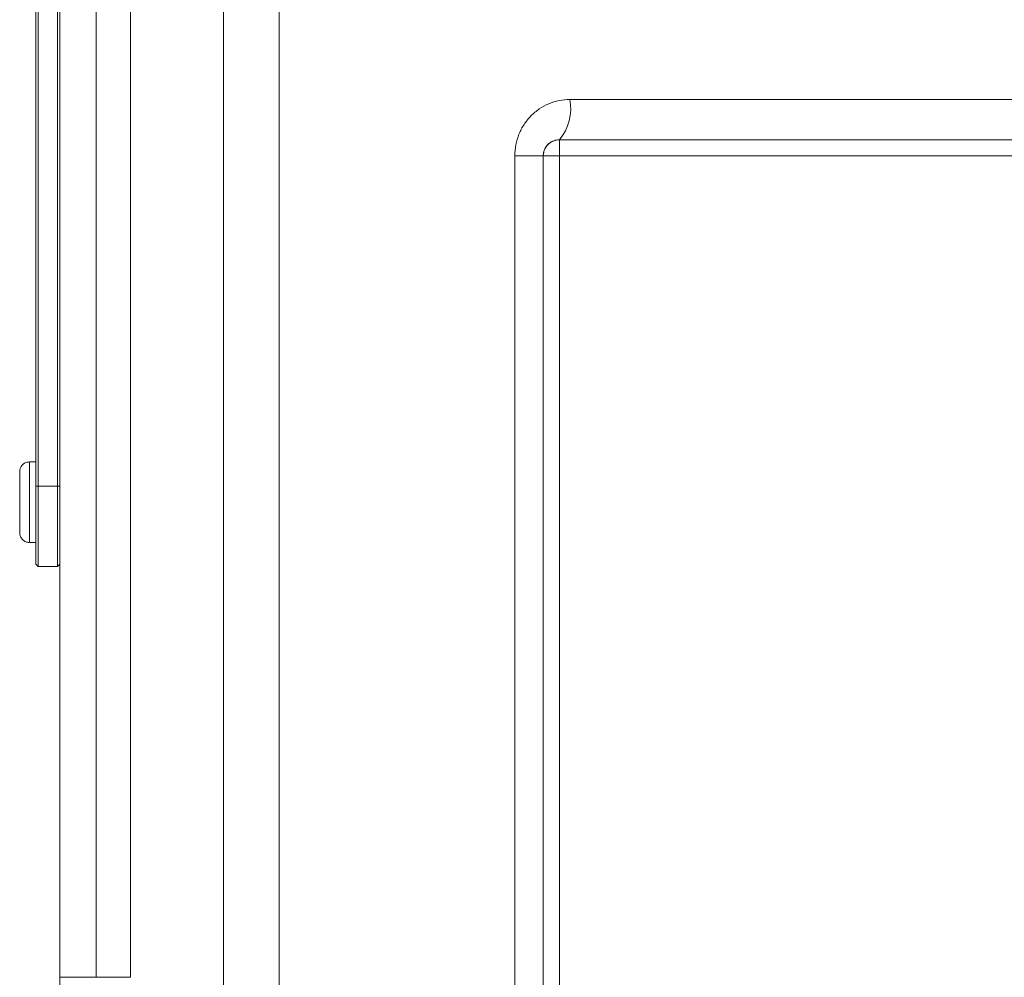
# Model space of a CAD drawing. Header units: millimetres. Extents: x 75 to 915, y -46 to 868.
# Tile 16 of 45: x 181 to 243, y 705 to 764. Entities that reach past the tile are written whole.
import ezdxf

# ---------------------------------------------------------------- set-up
doc = ezdxf.new("R2010")
doc.units = ezdxf.units.MM

msp = doc.modelspace()

# ---------------------------------------------------------------- linework, layer by layer
at = {"color": 7, "linetype": 'Continuous', "lineweight": 15}
for p, q in [((194.075, 785.242), (194.075, 697.696)), ((197.521, 785.242), (197.521, 697.415)), ((183.922, 704.742), (183.922, 776.742)), ((186.162, 704.742), (186.162, 776.742)), ((188.293, 776.742), (188.293, 704.742)), ((182.422, 735.242), (182.422, 775.242)), ((182.572, 775.242), (182.572, 735.242)), ((183.772, 735.242), (183.772, 775.242)), ((183.922, 775.242), (183.922, 735.242)), ((182.421, 773.742), (182.421, 736.742)), ((182.421, 763.12), (182.421, 762.675)), ((182.421, 763.12), (182.421, 763.12)), ((182.421, 759.27), (182.421, 763.12)), ((182.421, 763.07), (182.421, 762.577)), ((182.421, 763.07), (182.421, 763.07)), ((182.421, 761.096), (182.421, 763.07)), ((182.421, 762.675), (182.421, 761.441)), ((182.421, 762.675), (182.421, 762.675)), ((182.421, 762.577), (182.421, 761.579)), ((182.421, 762.577), (182.421, 762.577)), ((182.421, 761.441), (182.421, 760.997)), ((182.421, 761.441), (182.421, 761.441)), ((182.421, 761.047), (182.421, 761.096)), ((182.421, 760.997), (182.421, 760.997)), ((182.421, 760.997), (182.421, 759.27)), ((182.421, 760.306), (182.421, 760.356)), ((182.421, 760.242), (182.421, 760.242)), ((182.421, 756.992), (182.421, 760.055)), ((182.421, 759.742), (182.421, 756.93)), ((182.421, 759.27), (182.421, 759.27)), ((215.569, 759.242), (267.277, 759.242)), ((182.421, 758.992), (182.421, 758.992)), ((182.421, 758.992), (182.421, 758.992)), ((182.421, 758.992), (182.421, 758.992)), ((182.421, 756.93), (182.421, 758.742)), ((182.421, 758.742), (182.421, 757.867)), ((182.421, 757.867), (182.421, 756.992)), ((182.421, 757.617), (182.421, 757.617)), ((182.421, 756.742), (182.421, 756.742)), ((214.923, 756.742), (267.923, 756.742)), ((214.923, 756.742), (214.923, 756.742)), ((182.421, 756.492), (182.421, 756.492)), ((212.155, 696.669), (212.155, 755.742)), ((213.923, 755.742), (212.155, 755.742)), ((213.923, 755.742), (214.923, 755.742)), ((213.923, 693.685), (213.923, 755.742)), ((213.923, 755.742), (213.923, 755.742)), ((213.923, 755.742), (213.923, 696.669)), ((214.923, 755.742), (214.923, 674.242)), ((267.923, 755.742), (214.923, 755.742)), ((182.421, 755.492), (182.421, 755.492)), ((182.421, 754.429), (182.421, 755.305)), ((182.421, 754.992), (182.421, 749.43)), ((182.421, 754.242), (182.421, 754.242)), ((182.421, 753.242), (182.421, 753.992)), ((182.421, 752.992), (182.421, 752.992)), ((182.421, 751.93), (182.421, 752.809)), ((182.421, 751.742), (182.421, 751.74)), ((182.421, 750.742), (182.421, 751.492)), ((182.421, 750.492), (182.421, 750.492)), ((182.421, 749.43), (182.421, 750.305)), ((182.421, 749.242), (182.421, 749.239)), ((182.421, 748.242), (182.421, 748.242)), ((182.421, 748.055), (182.421, 747.18)), ((182.421, 744.992), (182.421, 747.742)), ((182.421, 746.992), (182.421, 746.992)), ((182.421, 746.992), (182.421, 746.992)), ((182.421, 746.742), (182.421, 745.992)), ((182.421, 745.742), (182.421, 745.742)), ((182.421, 745.742), (182.421, 745.742)), ((182.421, 745.555), (182.421, 744.68)), ((182.421, 744.492), (182.421, 744.492)), ((182.421, 743.492), (182.421, 743.492)), ((182.421, 740.242), (182.421, 743.305)), ((182.421, 742.992), (182.421, 740.18)), ((182.421, 742.242), (182.421, 742.242)), ((182.421, 742.242), (182.421, 742.242)), ((182.421, 742.242), (182.421, 742.242)), ((182.421, 740.18), (182.421, 741.992)), ((182.421, 741.992), (182.421, 741.117)), ((182.421, 741.117), (182.421, 740.242)), ((182.421, 740.867), (182.421, 740.867)), ((182.421, 739.992), (182.421, 739.992)), ((182.421, 739.742), (182.421, 739.742)), ((182.022, 736.742), (182.021, 736.742)), ((182.422, 736.742), (182.022, 736.742)), ((182.422, 735.242), (182.572, 735.242)), ((182.572, 735.242), (183.772, 735.242)), ((183.772, 735.242), (183.922, 735.242)), ((182.021, 731.742), (182.022, 731.742)), ((182.022, 731.742), (182.422, 731.742)), ((182.421, 730.392), (182.571, 730.242)), ((182.421, 730.392), (182.422, 730.392)), ((182.421, 730.392), (182.571, 730.242)), ((182.422, 730.392), (182.572, 730.242)), ((182.572, 730.242), (182.571, 730.242)), ((182.572, 730.242), (183.772, 730.242)), ((183.772, 730.242), (183.922, 730.392)), ((183.919, 730.389), (183.919, 723.242)), ((183.919, 723.503), (183.918, 723.212)), ((183.919, 723.242), (183.921, 723.242)), ((186.162, 704.742), (183.922, 704.742)), ((188.293, 704.742), (186.162, 704.742))]:
    msp.add_line(p, q, dxfattribs=at)
at = {"color": 8, "linetype": 'Continuous', "lineweight": 15}
for p, q in [((182.421, 759.742), (182.421, 759.742)), ((182.421, 756.992), (182.421, 756.992)), ((182.421, 754.992), (182.421, 754.992)), ((182.421, 749.43), (182.421, 749.43)), ((182.421, 747.18), (182.421, 747.18)), ((182.421, 745.555), (182.421, 745.555)), ((182.421, 742.992), (182.421, 742.992)), ((182.421, 740.242), (182.421, 740.242))]:
    msp.add_line(p, q, dxfattribs=at)
at = {"color": 7, "linetype": 'Continuous', "lineweight": 15, "flags": 128}
for points in [[(214.923, 755.742), (214.923, 755.937), (214.923, 756.125), (214.923, 756.298), (214.923, 756.449), (214.923, 756.574), (214.923, 756.666), (214.923, 756.723), (214.923, 756.742)], [(181.421, 732.346), (181.421, 732.487), (181.421, 732.899), (181.421, 733.515), (181.421, 734.242), (181.421, 734.969), (181.421, 735.586), (181.421, 735.997), (181.421, 736.142)], [(181.422, 732.346), (181.422, 732.487), (181.422, 732.899), (181.422, 733.515), (181.422, 734.242), (181.422, 734.969), (181.422, 735.586), (181.422, 735.997), (181.422, 736.142)], [(181.421, 733.492), (181.421, 733.549), (181.421, 733.712), (181.421, 733.955), (181.421, 734.242), (181.421, 734.529), (181.421, 734.772), (181.421, 734.935), (181.421, 734.992), (181.421, 734.935), (181.421, 734.772), (181.421, 734.529), (181.421, 734.242), (181.421, 733.955), (181.421, 733.712), (181.421, 733.549), (181.421, 733.492)], [(181.422, 733.492), (181.422, 733.549), (181.422, 733.712), (181.422, 733.955), (181.422, 734.242), (181.422, 734.529), (181.422, 734.772), (181.422, 734.935), (181.422, 734.992), (181.422, 734.935), (181.422, 734.772), (181.422, 734.529), (181.422, 734.242), (181.422, 733.955), (181.422, 733.712), (181.422, 733.549), (181.422, 733.492)], [(182.422, 730.392), (182.422, 730.485), (182.422, 730.761), (182.422, 731.209), (182.422, 731.813), (182.422, 732.548), (182.422, 733.386), (182.422, 734.296), (182.422, 735.242)], [(182.572, 735.242), (182.572, 734.267), (182.572, 733.329), (182.572, 732.464), (182.572, 731.707), (182.572, 731.085), (182.572, 730.623), (182.572, 730.338), (182.572, 730.242)], [(183.772, 730.242), (183.772, 730.338), (183.772, 730.623), (183.772, 731.085), (183.772, 731.707), (183.772, 732.464), (183.772, 733.329), (183.772, 734.267), (183.772, 735.242)], [(183.922, 735.242), (183.922, 734.296), (183.922, 733.386), (183.922, 732.548), (183.922, 731.813), (183.922, 731.209), (183.922, 730.761), (183.922, 730.485), (183.922, 730.392)], [(182.421, 731.742), (182.421, 731.209), (182.421, 730.761), (182.421, 730.485), (182.421, 730.392)], [(183.922, 701.242), (183.922, 701.309), (183.922, 701.509), (183.922, 701.832), (183.922, 702.267), (183.922, 702.798), (183.922, 703.403), (183.922, 704.059), (183.922, 704.742)]]:
    msp.add_lwpolyline(points, dxfattribs=at)
at = {"color": 8, "linetype": 'Continuous', "lineweight": 15, "flags": 128}
for points in [[(182.022, 731.742), (182.022, 731.932), (182.022, 732.474), (182.022, 733.285), (182.022, 734.242), (182.022, 735.199), (182.022, 736.01), (182.022, 736.552), (182.022, 736.742), (182.022, 736.742)], [(181.421, 736.142), (181.421, 735.997), (181.421, 735.967)], [(181.422, 736.142), (181.422, 735.997), (181.422, 735.967)], [(181.421, 732.377), (181.421, 732.342), (181.421, 732.346)], [(181.422, 732.377), (181.422, 732.342), (181.422, 732.346)]]:
    msp.add_lwpolyline(points, dxfattribs=at)
at = {"color": 7, "linetype": 'Continuous', "lineweight": 15}
for centre, radius, start, end in [((212.667, 758.659), 2.96, 319.6495, 11.36213), ((214.923, 755.742), 1, 90, 179.99838)]:
    msp.add_arc(centre, radius, start, end, dxfattribs=at)
for points, knots in [([(182.421, 763.12), (182.421, 763.118), (182.421, 763.115), (182.421, 763.092), (182.421, 763.053), (182.421, 762.999), (182.421, 762.931), (182.421, 762.848), (182.421, 762.75), (182.421, 762.639), (182.421, 762.515), (182.421, 762.379), (182.421, 762.23), (182.421, 762.097), (182.421, 761.982), (182.421, 761.887), (182.421, 761.785), (182.421, 761.676), (182.421, 761.56), (182.421, 761.436), (182.421, 761.305), (182.421, 761.215), (182.421, 761.168)], [0, 0, 0, 0, 0.05672, 0.111428, 0.164271, 0.216334, 0.267283, 0.317412, 0.367322, 0.418222, 0.471412, 0.527968, 0.588059, 0.652207, 0.686415, 0.723278, 0.762621, 0.804746, 0.849458, 0.89672, 0.946894, 1, 1, 1, 1]), ([(182.421, 761.168), (182.421, 761.223), (182.421, 761.331), (182.421, 761.489), (182.421, 761.639), (182.421, 761.78), (182.421, 761.914), (182.421, 762.041), (182.421, 762.159), (182.421, 762.27), (182.421, 762.373), (182.421, 762.47), (182.421, 762.559), (182.421, 762.643), (182.421, 762.719), (182.421, 762.789), (182.421, 762.853), (182.421, 762.909), (182.421, 762.959), (182.421, 763.002), (182.421, 763.039), (182.421, 763.068), (182.421, 763.091), (182.421, 763.108), (182.421, 763.118), (182.421, 763.119), (182.421, 763.12)], [0, 0, 0, 0, 0.063106, 0.123598, 0.18095, 0.235231, 0.287063, 0.336277, 0.382622, 0.426568, 0.468161, 0.508195, 0.546568, 0.583435, 0.619186, 0.653542, 0.687322, 0.720583, 0.753387, 0.786413, 0.819528, 0.853564, 0.888323, 0.924006, 0.961355, 1, 1, 1, 1]), ([(182.421, 761.17), (182.421, 761.242), (182.421, 761.381), (182.421, 761.58), (182.421, 761.76), (182.421, 761.92), (182.421, 762.062), (182.421, 762.185), (182.421, 762.29), (182.421, 762.376), (182.421, 762.447), (182.421, 762.507), (182.421, 762.56), (182.421, 762.602), (182.421, 762.636), (182.421, 762.658), (182.421, 762.673), (182.421, 762.675), (182.421, 762.675)], [0, 0, 0, 0, 0.115634, 0.221551, 0.317061, 0.403168, 0.480202, 0.547673, 0.607062, 0.658681, 0.705753, 0.75012, 0.792591, 0.833879, 0.874776, 0.915623, 0.956879, 1, 1, 1, 1]), ([(182.421, 762.675), (182.421, 762.675), (182.421, 762.673), (182.421, 762.661), (182.421, 762.64), (182.421, 762.61), (182.421, 762.573), (182.421, 762.528), (182.421, 762.473), (182.421, 762.433), (182.421, 762.412)], [0, 0, 0, 0, 0.127683, 0.251774, 0.372806, 0.492736, 0.614015, 0.73716, 0.865588, 1, 1, 1, 1]), ([(182.421, 762.412), (182.421, 762.381), (182.421, 762.316), (182.421, 762.204), (182.421, 762.075), (182.421, 761.928), (182.421, 761.764), (182.421, 761.582), (182.421, 761.382), (182.421, 761.242), (182.421, 761.17)], [0, 0, 0, 0, 0.083889, 0.177155, 0.282516, 0.399994, 0.529487, 0.6728, 0.829535, 1, 1, 1, 1]), ([(182.421, 761.836), (182.421, 761.835), (182.421, 761.833), (182.421, 761.817), (182.421, 761.789), (182.421, 761.751), (182.421, 761.701), (182.421, 761.642), (182.421, 761.57), (182.421, 761.489), (182.421, 761.399), (182.421, 761.301), (182.421, 761.198), (182.421, 761.088), (182.421, 760.972), (182.421, 760.851), (182.421, 760.722), (182.421, 760.635), (182.421, 760.59)], [0, 0, 0, 0, 0.061995, 0.122083, 0.181367, 0.239498, 0.297823, 0.356643, 0.417043, 0.479399, 0.542255, 0.60482, 0.667042, 0.730265, 0.794219, 0.860416, 0.928581, 1, 1, 1, 1]), ([(182.421, 761.579), (182.421, 761.6), (182.421, 761.64), (182.421, 761.693), (182.421, 761.737), (182.421, 761.774), (182.421, 761.801), (182.421, 761.821), (182.421, 761.834), (182.421, 761.836), (182.421, 761.836)], [0, 0, 0, 0, 0.136725, 0.268506, 0.395517, 0.519033, 0.640508, 0.761244, 0.880111, 1, 1, 1, 1]), ([(182.421, 761.392), (182.421, 761.391), (182.421, 761.389), (182.421, 761.371), (182.421, 761.341), (182.421, 761.299), (182.421, 761.246), (182.421, 761.187), (182.421, 761.121), (182.421, 761.071), (182.421, 761.047)], [0, 0, 0, 0, 0.147824, 0.284471, 0.412303, 0.533701, 0.652129, 0.768718, 0.88368, 1, 1, 1, 1]), ([(182.421, 760.561), (182.421, 760.592), (182.421, 760.653), (182.421, 760.742), (182.421, 760.826), (182.421, 760.905), (182.421, 760.979), (182.421, 761.048), (182.421, 761.111), (182.421, 761.17), (182.421, 761.223), (182.421, 761.268), (182.421, 761.307), (182.421, 761.338), (182.421, 761.362), (182.421, 761.38), (182.421, 761.39), (182.421, 761.391), (182.421, 761.392)], [0, 0, 0, 0, 0.072866, 0.141887, 0.207453, 0.270438, 0.331641, 0.390108, 0.448069, 0.505503, 0.562488, 0.619084, 0.676416, 0.735452, 0.796241, 0.860406, 0.928305, 1, 1, 1, 1]), ([(182.421, 759.665), (182.421, 759.665), (182.421, 759.667), (182.421, 759.68), (182.421, 759.704), (182.421, 759.736), (182.421, 759.776), (182.421, 759.827), (182.421, 759.886), (182.421, 759.955), (182.421, 760.039), (182.421, 760.143), (182.421, 760.265), (182.421, 760.408), (182.421, 760.57), (182.421, 760.752), (182.421, 760.954), (182.421, 761.096), (182.421, 761.17)], [0, 0, 0, 0, 0.040786, 0.080878, 0.120281, 0.160204, 0.200481, 0.242551, 0.28675, 0.333247, 0.38438, 0.443724, 0.51163, 0.588977, 0.676211, 0.773681, 0.881555, 1, 1, 1, 1]), ([(182.421, 761.17), (182.421, 761.096), (182.421, 760.954), (182.421, 760.752), (182.421, 760.569), (182.421, 760.406), (182.421, 760.264), (182.421, 760.141), (182.421, 760.037), (182.421, 759.953), (182.421, 759.885), (182.421, 759.826), (182.421, 759.776), (182.421, 759.735), (182.421, 759.703), (182.421, 759.681), (182.421, 759.667), (182.421, 759.665), (182.421, 759.665)], [0, 0, 0, 0, 0.118406, 0.226654, 0.324092, 0.411705, 0.489026, 0.556909, 0.616233, 0.667349, 0.713512, 0.757697, 0.799493, 0.839976, 0.879886, 0.919149, 0.959227, 1, 1, 1, 1]), ([(182.421, 761.168), (182.421, 761.114), (182.421, 761.007), (182.421, 760.85), (182.421, 760.702), (182.421, 760.561), (182.421, 760.427), (182.421, 760.301), (182.421, 760.184), (182.421, 760.073), (182.421, 759.969), (182.421, 759.873), (182.421, 759.783), (182.421, 759.7), (182.421, 759.623), (182.421, 759.552), (182.421, 759.489), (182.421, 759.432), (182.421, 759.382), (182.421, 759.338), (182.421, 759.302), (182.421, 759.272), (182.421, 759.249), (182.421, 759.232), (182.421, 759.222), (182.421, 759.221), (182.421, 759.22)], [0, 0, 0, 0, 0.062873, 0.122835, 0.179654, 0.233956, 0.285547, 0.334519, 0.380623, 0.42453, 0.466442, 0.506515, 0.544793, 0.581846, 0.617462, 0.65208, 0.685893, 0.719187, 0.752193, 0.785251, 0.818667, 0.852836, 0.887628, 0.923636, 0.961022, 1, 1, 1, 1]), ([(182.421, 759.591), (182.421, 759.635), (182.421, 759.726), (182.421, 759.881), (182.421, 760.051), (182.421, 760.24), (182.421, 760.447), (182.421, 760.672), (182.421, 760.914), (182.421, 761.082), (182.421, 761.168)], [0, 0, 0, 0, 0.097421, 0.200886, 0.311172, 0.429798, 0.55774, 0.694715, 0.84213, 1, 1, 1, 1]), ([(182.421, 760.59), (182.421, 760.547), (182.421, 760.463), (182.421, 760.339), (182.421, 760.219), (182.421, 760.103), (182.421, 759.992), (182.421, 759.886), (182.421, 759.783), (182.421, 759.72), (182.421, 759.688)], [0, 0, 0, 0, 0.13247, 0.261667, 0.387572, 0.511029, 0.632651, 0.754644, 0.876515, 1, 1, 1, 1]), ([(182.421, 759.665), (182.421, 759.665), (182.421, 759.667), (182.421, 759.678), (182.421, 759.698), (182.421, 759.724), (182.421, 759.759), (182.421, 759.802), (182.421, 759.851), (182.421, 759.909), (182.421, 759.973), (182.421, 760.042), (182.421, 760.117), (182.421, 760.196), (182.421, 760.28), (182.421, 760.369), (182.421, 760.463), (182.421, 760.528), (182.421, 760.561)], [0, 0, 0, 0, 0.065797, 0.128669, 0.188664, 0.247388, 0.304893, 0.361826, 0.419559, 0.478715, 0.538798, 0.598824, 0.660206, 0.722969, 0.788006, 0.855413, 0.926158, 1, 1, 1, 1]), ([(182.421, 760.356), (182.421, 760.328), (182.421, 760.274), (182.421, 760.195), (182.421, 760.123), (182.421, 760.055), (182.421, 759.993), (182.421, 759.935), (182.421, 759.884), (182.421, 759.837), (182.421, 759.796), (182.421, 759.762), (182.421, 759.731), (182.421, 759.706), (182.421, 759.688), (182.421, 759.674), (182.421, 759.667), (182.421, 759.665), (182.421, 759.665)], [0, 0, 0, 0, 0.077361, 0.15048, 0.219977, 0.286681, 0.349678, 0.41068, 0.469427, 0.526756, 0.583142, 0.638824, 0.695263, 0.752696, 0.810849, 0.871356, 0.934436, 1, 1, 1, 1]), ([(182.421, 759.22), (182.421, 759.221), (182.421, 759.223), (182.421, 759.237), (182.421, 759.26), (182.421, 759.292), (182.421, 759.335), (182.421, 759.386), (182.421, 759.448), (182.421, 759.517), (182.421, 759.593), (182.421, 759.677), (182.421, 759.768), (182.421, 759.863), (182.421, 759.966), (182.421, 760.074), (182.421, 760.188), (182.421, 760.266), (182.421, 760.306)], [0, 0, 0, 0, 0.069318, 0.1356, 0.199729, 0.261792, 0.322921, 0.382979, 0.443008, 0.503494, 0.564037, 0.623705, 0.683372, 0.743809, 0.805009, 0.86761, 0.932759, 1, 1, 1, 1]), ([(182.421, 759.688), (182.421, 759.65), (182.421, 759.577), (182.421, 759.482), (182.421, 759.401), (182.421, 759.334), (182.421, 759.283), (182.421, 759.247), (182.421, 759.224), (182.421, 759.221), (182.421, 759.22)], [0, 0, 0, 0, 0.127883, 0.25156, 0.372765, 0.493075, 0.613619, 0.737828, 0.86619, 1, 1, 1, 1]), ([(182.421, 759.22), (182.421, 759.222), (182.421, 759.224), (182.421, 759.241), (182.421, 759.27), (182.421, 759.31), (182.421, 759.363), (182.421, 759.428), (182.421, 759.503), (182.421, 759.561), (182.421, 759.591)], [0, 0, 0, 0, 0.137903, 0.268873, 0.395178, 0.517089, 0.636743, 0.756222, 0.876628, 1, 1, 1, 1]), ([(212.155, 755.742), (212.155, 755.975), (212.177, 756.204), (212.265, 756.654), (212.331, 756.877), (212.504, 757.302), (212.61, 757.503), (212.86, 757.884), (213.004, 758.063), (213.319, 758.384), (213.491, 758.529), (213.865, 758.784), (214.061, 758.89), (214.47, 759.063), (214.685, 759.13), (215.123, 759.22), (215.345, 759.242), (215.569, 759.242)], [0, 0, 0, 0, 0.125, 0.125, 0.25, 0.25, 0.375, 0.375, 0.5, 0.5, 0.625, 0.625, 0.75, 0.75, 0.875, 0.875, 1, 1, 1, 1]), ([(214.923, 756.742), (214.807, 756.742), (214.692, 756.722), (214.473, 756.642), (214.367, 756.583), (214.177, 756.42), (214.091, 756.315), (213.964, 756.06), (213.923, 755.903), (213.923, 755.742)], [0, 0, 0, 0, 0.25, 0.25, 0.5, 0.5, 0.75, 0.75, 1, 1, 1, 1]), ([(182.022, 736.742), (181.949, 736.734), (181.817, 736.721), (181.657, 736.627), (181.551, 736.521), (181.486, 736.421), (181.463, 736.357), (181.455, 736.332)], [0, 0, 0, 0, 0.2913292, 0.5289051, 0.7266071, 0.8934549, 1, 1, 1, 1]), ([(181.455, 736.332), (181.452, 736.325), (181.439, 736.294), (181.43, 736.243), (181.424, 736.191), (181.422, 736.162), (181.422, 736.15), (181.422, 736.147), (181.422, 736.145), (181.422, 736.144), (181.422, 736.143), (181.422, 736.141), (181.422, 736.123), (181.422, 735.973), (181.422, 735.533), (181.422, 734.903), (181.422, 734.179), (181.422, 733.463), (181.422, 732.859), (181.422, 732.449), (181.422, 732.35), (181.422, 732.341), (181.422, 732.34), (181.422, 732.337), (181.422, 732.333), (181.422, 732.323), (181.423, 732.301), (181.431, 732.213), (181.471, 732.083), (181.581, 731.92), (181.741, 731.8), (181.907, 731.738), (182.002, 731.748), (182.026, 731.751)], [0, 0, 0, 0, 0.003188, 0.014275, 0.021777, 0.025795, 0.026583, 0.026992, 0.027345, 0.027862, 0.028907, 0.032101, 0.054344, 0.15129, 0.252762, 0.35425, 0.455734, 0.557216, 0.658698, 0.760182, 0.861694, 0.86504, 0.866339, 0.866933, 0.867411, 0.868568, 0.871259, 0.876585, 0.905953, 0.927824, 0.959491, 0.989803, 1, 1, 1, 1]), ([(183.921, 704.888), (183.921, 706.428), (183.921, 707.965), (183.921, 711.032), (183.921, 712.563), (183.921, 717.148), (183.921, 720.195), (183.921, 723.242)], [0, 0, 0, 0, 0.25, 0.25, 0.5, 0.5, 1, 1, 1, 1]), ([(183.921, 704.888), (183.921, 704.466), (183.921, 704.058), (183.921, 703.269), (183.921, 702.903), (183.921, 702.572)], [0, 0, 0, 0, 0.5, 0.5, 1, 1, 1, 1])]:
    msp.add_open_spline(points, degree=3, knots=knots, dxfattribs=at)
for points in [[(182.421, 760.055), (182.421, 760.158), (182.421, 760.242), (182.421, 760.242)], [(182.421, 760.242), (182.421, 760.242), (182.421, 760.08), (182.421, 759.742)], [(182.421, 758.742), (182.421, 758.883), (182.421, 758.992), (182.421, 758.992)], [(182.421, 758.992), (182.421, 758.992), (182.421, 758.883), (182.421, 758.742)], [(182.421, 758.992), (182.421, 758.992), (182.421, 758.909), (182.421, 758.742)], [(182.421, 758.742), (182.421, 758.878), (182.421, 758.992), (182.421, 758.992)], [(182.421, 757.867), (182.421, 757.731), (182.421, 757.617), (182.421, 757.617)], [(182.421, 757.617), (182.421, 757.617), (182.421, 757.743), (182.421, 757.867)], [(182.421, 756.992), (182.421, 756.699), (182.421, 756.492), (182.421, 756.492)], [(182.421, 756.492), (182.421, 756.492), (182.421, 756.697), (182.421, 756.992)], [(182.421, 756.93), (182.421, 756.829), (182.421, 756.742), (182.421, 756.742)], [(182.421, 756.742), (182.421, 756.742), (182.421, 756.829), (182.421, 756.93)], [(182.421, 755.305), (182.421, 755.408), (182.421, 755.492), (182.421, 755.492)], [(182.421, 755.492), (182.421, 755.492), (182.421, 755.262), (182.421, 754.992)], [(182.421, 754.242), (182.421, 754.242), (182.421, 754.326), (182.421, 754.429)], [(182.421, 753.992), (182.421, 754.128), (182.421, 754.242), (182.421, 754.242)], [(182.421, 752.992), (182.421, 752.992), (182.421, 753.102), (182.421, 753.242)], [(182.421, 752.809), (182.421, 752.91), (182.421, 752.992), (182.421, 752.992)], [(182.421, 751.74), (182.421, 751.74), (182.421, 751.829), (182.421, 751.93)], [(182.421, 751.492), (182.421, 751.626), (182.421, 751.742), (182.421, 751.742)], [(182.421, 750.492), (182.421, 750.492), (182.421, 750.606), (182.421, 750.742)], [(182.421, 750.305), (182.421, 750.406), (182.421, 750.492), (182.421, 750.492)], [(182.421, 749.43), (182.421, 749.329), (182.421, 749.242), (182.421, 749.242)], [(182.421, 749.239), (182.421, 749.239), (182.421, 749.329), (182.421, 749.43)], [(182.421, 747.742), (182.421, 748.045), (182.421, 748.242), (182.421, 748.242)], [(182.421, 748.242), (182.421, 748.242), (182.421, 748.158), (182.421, 748.055)], [(182.421, 747.18), (182.421, 747.076), (182.421, 746.992), (182.421, 746.992)], [(182.421, 746.992), (182.421, 746.992), (182.421, 746.888), (182.421, 746.742)], [(182.421, 745.992), (182.421, 745.854), (182.421, 745.742), (182.421, 745.742)], [(182.421, 745.742), (182.421, 745.742), (182.421, 745.656), (182.421, 745.555)], [(182.421, 744.492), (182.421, 744.492), (182.421, 744.706), (182.421, 744.992)], [(182.421, 744.68), (182.421, 744.579), (182.421, 744.492), (182.421, 744.492)], [(182.421, 743.305), (182.421, 743.408), (182.421, 743.492), (182.421, 743.492)], [(182.421, 743.492), (182.421, 743.492), (182.421, 743.33), (182.421, 742.992)], [(182.421, 741.992), (182.421, 742.133), (182.421, 742.242), (182.421, 742.242)], [(182.421, 742.242), (182.421, 742.242), (182.421, 742.133), (182.421, 741.992)], [(182.421, 741.992), (182.421, 742.128), (182.421, 742.242), (182.421, 742.242)], [(182.421, 742.242), (182.421, 742.242), (182.421, 742.159), (182.421, 741.992)], [(182.421, 740.867), (182.421, 740.867), (182.421, 740.993), (182.421, 741.117)], [(182.421, 741.117), (182.421, 740.981), (182.421, 740.867), (182.421, 740.867)], [(182.421, 740.242), (182.421, 739.949), (182.421, 739.742), (182.421, 739.742)], [(182.421, 739.742), (182.421, 739.742), (182.421, 739.947), (182.421, 740.242)], [(182.421, 740.18), (182.421, 740.079), (182.421, 739.992), (182.421, 739.992)], [(182.421, 739.992), (182.421, 739.992), (182.421, 740.079), (182.421, 740.18)]]:
    msp.add_open_spline(points, degree=3, dxfattribs=at)

doc.saveas('drawing.dxf')
